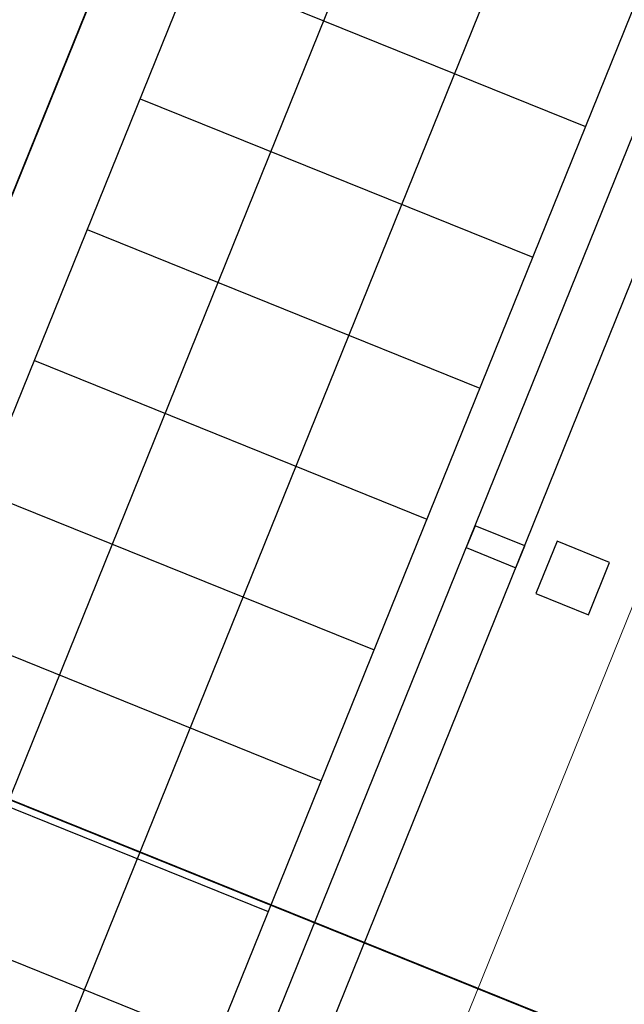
# Model space of a CAD drawing. Header units: millimetres. Extents: x -526411 to -400573, y 47353 to 130199.
# Tile 246 of 256: x -486087 to -484802, y 90784 to 92877. Entities that reach past the tile are written whole.
import ezdxf

# ---------------------------------------------------------------- set-up
doc = ezdxf.new("R2010")
doc.units = ezdxf.units.MM
for name, color, linetype, lineweight in [('01_ALGEMEEN', 7, 'Continuous', 18), ('18_BESTAANDE_CONSTRUCTIE', 7, 'Continuous', 18), ('A-FLOR', 192, 'Continuous', 18), ('m-pg-03_AI_dwg', 8, 'Continuous', 18)]:
    doc.layers.add(name, color=color, linetype=linetype, lineweight=lineweight)

# ---------------------------------------------------------------- blocks, each defined once
blk = doc.blocks.new('m-pg-03_AI_dwg_block 5-638973-3e Verdieping - Percelen telling LI')
at = {"layer": '01_ALGEMEEN', "color": 253, "lineweight": 25}
blk.add_line((-996.931, -32.422), (-627.114, 882.916), dxfattribs=at)
blk = doc.blocks.new('m-pg-03_AI_dwg_block 6-638974-3e Verdieping - Percelen telling LI')
at = {"layer": '01_ALGEMEEN', "color": 253, "lineweight": 25}
blk.add_line((-993.858, -38.515), (-620.663, 885.172), dxfattribs=at)
blk = doc.blocks.new('m-pg-03_AI_dwg_block 8-638976-3e Verdieping - Percelen telling LI')
at = {"layer": '01_ALGEMEEN', "color": 253, "lineweight": 25}
blk.add_line((-926.154, 262.975), (-888.575, 247.797), dxfattribs=at)
blk = doc.blocks.new('m-pg-03_AI_dwg_block 11-638979-3e Verdieping - Percelen telling LI')
at = {"layer": '01_ALGEMEEN', "color": 253, "lineweight": 25}
blk.add_line((-1037.504, -12.624), (-670.557, 895.616), dxfattribs=at)
blk = doc.blocks.new('m-pg-03_AI_dwg_block 12-638980-3e Verdieping - Percelen telling LI')
at = {"layer": '01_ALGEMEEN', "color": 253, "lineweight": 25}
blk.add_line((-999.926, -27.805), (-632.968, 880.425), dxfattribs=at)
blk = doc.blocks.new('m-pg-03_AI_dwg_block 221-639189-3e Verdieping - Percelen telling LI')
at = {"layer": '01_ALGEMEEN', "color": 253, "lineweight": 25}
blk.add_line((-931.208, 250.454), (-893.641, 235.267), dxfattribs=at)
blk = doc.blocks.new('m-pg-03_AI_dwg_block 337-639305-3e Verdieping - Percelen telling LI')
at = {"layer": '01_ALGEMEEN', "color": 253, "lineweight": 25}
blk.add_line((-913.77, 314.804), (-862.142, 442.584), dxfattribs=at)
blk = doc.blocks.new('m-pg-03_AI_dwg_block 338-639306-3e Verdieping - Percelen telling LI')
at = {"layer": '01_ALGEMEEN', "color": 253, "lineweight": 25}
blk.add_line((-895.78, 338.147), (-858.202, 322.956), dxfattribs=at)
blk = doc.blocks.new('m-pg-03_AI_dwg_block 358-639326-3e Verdieping - Percelen telling LI')
at = {"layer": '01_ALGEMEEN', "color": 253, "lineweight": 25}
blk.add_line((-910.967, 300.563), (-873.388, 285.376), dxfattribs=at)
blk = doc.blocks.new('m-pg-03_AI_dwg_block 359-639327-3e Verdieping - Percelen telling LI')
at = {"layer": '01_ALGEMEEN', "color": 253, "lineweight": 25}
blk.add_line((-916.033, 288.029), (-878.443, 272.851), dxfattribs=at)
blk = doc.blocks.new('m-pg-03_AI_dwg_block 360-639328-3e Verdieping - Percelen telling LI')
at = {"layer": '01_ALGEMEEN', "color": 253, "lineweight": 25}
blk.add_line((-905.912, 313.097), (-868.322, 297.906), dxfattribs=at)
blk = doc.blocks.new('m-pg-03_AI_dwg_block 361-639329-3e Verdieping - Percelen telling LI')
at = {"layer": '01_ALGEMEEN', "color": 253, "lineweight": 25}
blk.add_line((-900.846, 325.617), (-863.268, 310.435), dxfattribs=at)
blk = doc.blocks.new('m-pg-03_AI_dwg_block 362-639330-3e Verdieping - Percelen telling LI')
at = {"layer": '01_ALGEMEEN', "color": 253, "lineweight": 25}
blk.add_line((-921.099, 275.504), (-883.509, 260.317), dxfattribs=at)
blk = doc.blocks.new('m-pg-03_AI_dwg_block 363-639331-3e Verdieping - Percelen telling LI')
at = {"layer": '01_ALGEMEEN', "color": 253, "lineweight": 25, "flags": 128}
blk.add_lwpolyline([(-864.877, 280.719), (-864.033, 282.814), (-868.784, 284.732), (-869.64, 282.642)], close=True, dxfattribs=at)
blk = doc.blocks.new('m-pg-03_AI_dwg_block 1012-639980-3e Verdieping - Percelen telling LI')
at = {"layer": '01_ALGEMEEN', "color": 253, "lineweight": 25, "flags": 128}
blk.add_lwpolyline([(-862.958, 278.245), (-857.937, 276.222), (-855.911, 281.231), (-860.932, 283.263)], close=True, dxfattribs=at)
blk = doc.blocks.new('m-pg-03_AI_dwg_block 1059-640027-3e Verdieping - Percelen telling LI')
at = {"layer": '01_ALGEMEEN', "color": 253, "lineweight": 25}
blk.add_line((-937.13, 199.742), (-658.027, 890.558), dxfattribs=at)
blk = doc.blocks.new('m-pg-03_AI_dwg_block 1061-640029-3e Verdieping - Percelen telling LI')
at = {"layer": '01_ALGEMEEN', "color": 253, "lineweight": 25}
blk.add_line((-924.465, 195.017), (-645.497, 885.492), dxfattribs=at)
blk = doc.blocks.new('m-pg-03_AI_dwg_block 2-641149-3e Verdieping - Percelen telling LI')
for name in ['m-pg-03_AI_dwg_block 11-638979-3e Verdieping - Percelen telling LI', 'm-pg-03_AI_dwg_block 1059-640027-3e Verdieping - Percelen telling LI', 'm-pg-03_AI_dwg_block 6-638974-3e Verdieping - Percelen telling LI', 'm-pg-03_AI_dwg_block 1061-640029-3e Verdieping - Percelen telling LI', 'm-pg-03_AI_dwg_block 5-638973-3e Verdieping - Percelen telling LI', 'm-pg-03_AI_dwg_block 12-638980-3e Verdieping - Percelen telling LI', 'm-pg-03_AI_dwg_block 337-639305-3e Verdieping - Percelen telling LI', 'm-pg-03_AI_dwg_block 338-639306-3e Verdieping - Percelen telling LI', 'm-pg-03_AI_dwg_block 361-639329-3e Verdieping - Percelen telling LI', 'm-pg-03_AI_dwg_block 360-639328-3e Verdieping - Percelen telling LI', 'm-pg-03_AI_dwg_block 358-639326-3e Verdieping - Percelen telling LI', 'm-pg-03_AI_dwg_block 359-639327-3e Verdieping - Percelen telling LI', 'm-pg-03_AI_dwg_block 363-639331-3e Verdieping - Percelen telling LI', 'm-pg-03_AI_dwg_block 1012-639980-3e Verdieping - Percelen telling LI', 'm-pg-03_AI_dwg_block 362-639330-3e Verdieping - Percelen telling LI', 'm-pg-03_AI_dwg_block 8-638976-3e Verdieping - Percelen telling LI', 'm-pg-03_AI_dwg_block 221-639189-3e Verdieping - Percelen telling LI']:
    blk.add_blockref(name, (0, 0))
blk = doc.blocks.new('m-pg-03_AI_dwg_block 3269-642238-3e Verdieping - Percelen telling LI')
at = {"layer": '01_ALGEMEEN', "color": 213, "lineweight": 13}
blk.add_line((-609.628, 881.204), (-983.032, -43.027), dxfattribs=at)
blk = doc.blocks.new('m-pg-03_AI_dwg_block 4790-643757-3e Verdieping - Percelen telling LI')
at = {"layer": '18_BESTAANDE_CONSTRUCTIE', "color": 53, "lineweight": 35, "flags": 128}
blk.add_lwpolyline([(-837.359, 227.847), (-1163.058, 359.342), (-1154.629, 380.22)], dxfattribs=at)
blk = doc.blocks.new('m-pg-03_AI_dwg_block 4787-643758-3e Verdieping - Percelen telling LI')
blk.add_blockref('m-pg-03_AI_dwg_block 4790-643757-3e Verdieping - Percelen telling LI', (0, 0))
blk = doc.blocks.new('m-pg-03_AI_dwg_block 4795-643762-3e Verdieping - Percelen telling LI')
at = {"layer": '18_BESTAANDE_CONSTRUCTIE', "color": 53, "lineweight": 35, "flags": 128}
blk.add_lwpolyline([(-761.697, 197.3), (-1087.396, 328.797), (-1095.825, 307.918)], dxfattribs=at)
blk = doc.blocks.new('m-pg-03_AI_dwg_block 4792-643763-3e Verdieping - Percelen telling LI')
blk.add_blockref('m-pg-03_AI_dwg_block 4795-643762-3e Verdieping - Percelen telling LI', (0, 0))
blk = doc.blocks.new('m-pg-03_AI_dwg_block 4640-643795-3e Verdieping - Percelen telling LI')
for name in ['m-pg-03_AI_dwg_block 4787-643758-3e Verdieping - Percelen telling LI', 'm-pg-03_AI_dwg_block 4792-643763-3e Verdieping - Percelen telling LI']:
    blk.add_blockref(name, (0, 0))
blk = doc.blocks.new('m-pg-03_AI_dwg-638970-3e Verdieping - Percelen telling LI')
for name in ['m-pg-03_AI_dwg_block 2-641149-3e Verdieping - Percelen telling LI', 'm-pg-03_AI_dwg_block 4640-643795-3e Verdieping - Percelen telling LI', 'm-pg-03_AI_dwg_block 3269-642238-3e Verdieping - Percelen telling LI']:
    blk.add_blockref(name, (0, 0))

msp = doc.modelspace()

# ---------------------------------------------------------------- linework, layer by layer
at = {"layer": 'A-FLOR'}
msp.add_line((-480848.5, 105506.3), (-488890.4, 85606.5), dxfattribs=at)

# ---------------------------------------------------------------- block references
at = {"layer": 'm-pg-03_AI_dwg', "color": 133, "xscale": 22.2068924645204, "yscale": 22.2068924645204, "zscale": 22.2068924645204}
msp.add_blockref('m-pg-03_AI_dwg-638970-3e Verdieping - Percelen telling LI', (-465826.5, 85478), dxfattribs=at)

doc.saveas('drawing.dxf')
